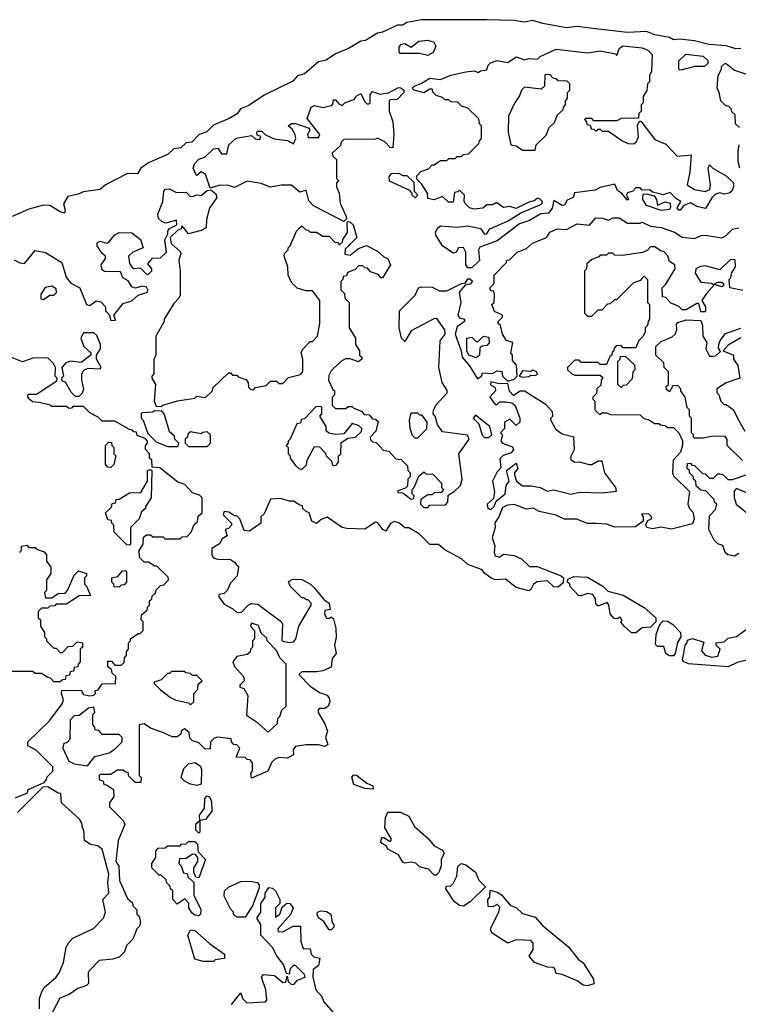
# Model space of a CAD drawing. Extents: x 2472589 to 2662339, y 701009 to 849030.
# Tile 190 of 256: x 2585932 to 2589353, y 770026 to 774711. Entities that reach past the tile are written whole.
import ezdxf

# ---------------------------------------------------------------- set-up
doc = ezdxf.new("R2010")
doc.units = 0

msp = doc.modelspace()

# ---------------------------------------------------------------- linework, layer by layer
at = {"layer": '0CON05XD'}
for points in [[(2589365, 774573.2), (2589341.7, 774571.7), (2589295, 774586.1), (2589212.7, 774592.7), (2589145, 774609.3), (2589075, 774617.9), (2589045, 774615.5), (2589025, 774626), (2588955, 774638), (2588915, 774654.1), (2588825, 774650.4), (2588659.5, 774669.5), (2588585, 774678.2), (2588535, 774672.5), (2588422.1, 774692.1), (2588375, 774707.3), (2588335, 774699.6), (2588285, 774706.6), (2588155, 774710), (2587845, 774710.7), (2587775, 774696.8), (2587755, 774685.4), (2587730, 774685), (2587658.5, 774651.5), (2587635, 774646.7), (2587578.2, 774611.8), (2587555, 774609.2), (2587497.1, 774572.9), (2587435, 774547.7), (2587391.3, 774518.7), (2587355, 774509.6), (2587287.6, 774452.4), (2587255, 774444), (2587232, 774418), (2587095, 774351.8), (2587022.3, 774302.3), (2586983.3, 774286.7), (2586966.8, 774263.2), (2586928.7, 774241.3), (2586855, 774208.9), (2586823.1, 774176.9), (2586785.8, 774165), (2586752, 774128), (2586724, 774125), (2586699.5, 774100.5), (2586665, 774096.2), (2586639.2, 774070.8), (2586545, 774029.2), (2586508.9, 774005), (2586492.1, 773977.9), (2586445, 773978.8), (2586340, 773925), (2586315, 773903.1), (2586235, 773891.5), (2586210.2, 773879.8), (2586160.5, 773869.5), (2586140, 773835), (2586148, 773805), (2586145, 773790), (2586125, 773796), (2586075, 773827.3), (2586045, 773828.8), (2585975, 773808.4), (2585895.3, 773774.7)], [(2587875, 774540), (2587835, 774550), (2587745, 774550), (2587738.3, 774558.3), (2587738.3, 774581.7), (2587750, 774595), (2587765, 774597.5), (2587795, 774580), (2587832.3, 774607.7), (2587875, 774613.3), (2587903, 774603), (2587912.5, 774585), (2587900, 774555), (2587875, 774540)], [(2588085, 773530), (2588065, 773530), (2588056.2, 773545), (2588056.2, 773605), (2588045, 773627.5), (2588020, 773625), (2588010, 773605), (2587995, 773600), (2587944, 773635), (2587913.3, 773685), (2587911.7, 773698.3), (2587920.7, 773719.3), (2587935, 773730), (2588015, 773723.3), (2588065, 773730), (2588125, 773717.5), (2588145, 773690), (2588155, 773692.5), (2588170, 773715), (2588257, 773753), (2588318.3, 773791.7), (2588405, 773827.5), (2588417.5, 773835), (2588420, 773845), (2588405, 773860), (2588395, 773860), (2588381.7, 773848.3), (2588355, 773842.5), (2588295, 773812.5), (2588265, 773822.5), (2588235, 773817.5), (2588207, 773837), (2588195, 773837.5), (2588185, 773830), (2588155, 773830), (2588136, 773814), (2588095, 773808.8), (2588072.5, 773815), (2588053.9, 773833.9), (2588047.5, 773845), (2588050, 773875), (2588025, 773900), (2588018.3, 773891.7), (2588001.7, 773888.3), (2587995, 773842.5), (2587973, 773843), (2587945, 773870), (2587905, 773853.3), (2587875, 773860), (2587872.5, 773885), (2587845, 773930), (2587821.7, 773951.7), (2587821.7, 773968.3), (2587841.7, 773988.3), (2587878.3, 774001.7), (2587895, 774020), (2587905, 774020), (2587935, 774040), (2587965, 774040), (2587975, 774050), (2588005, 774050), (2588015, 774060), (2588035, 774060), (2588045, 774070), (2588068.3, 774071.7), (2588118.3, 774121.7), (2588120, 774135), (2588130, 774145), (2588130, 774205), (2588120, 774215), (2588118.3, 774238.3), (2588065, 774290), (2588035, 774300), (2588018.3, 774318.3), (2587985, 774320), (2587975, 774330), (2587955, 774330), (2587945, 774340), (2587915, 774350), (2587900, 774365), (2587895, 774380), (2587885, 774380), (2587855, 774362.5), (2587810, 774375), (2587800, 774385), (2587810, 774395), (2587843, 774407), (2587885, 774432.5), (2587935, 774426.7), (2587983.6, 774446.4), (2588055, 774463.3), (2588095, 774467.5), (2588115, 774460), (2588125, 774467.5), (2588155, 774472.5), (2588162.5, 774495), (2588172.5, 774505), (2588205, 774516.7), (2588255, 774507.5), (2588295, 774533.3), (2588335, 774520), (2588355, 774526.7), (2588397, 774523), (2588410, 774535), (2588485, 774570), (2588635, 774553.3), (2588695, 774562), (2588767.5, 774547.5), (2588775, 774540), (2588787.5, 774575), (2588805, 774586.7), (2588895, 774576), (2588922.5, 774565), (2588942.5, 774545), (2588940, 774465), (2588930, 774445), (2588930, 774415), (2588920, 774405), (2588917, 774373), (2588900, 774345), (2588900, 774315), (2588890, 774305), (2588890, 774275), (2588880, 774265), (2588878.3, 774241.7), (2588795, 774240), (2588775, 774230), (2588665, 774230), (2588655, 774240), (2588625, 774240), (2588620, 774235), (2588630, 774225), (2588631.7, 774211.7), (2588648.3, 774208.3), (2588651.7, 774191.7), (2588665, 774190), (2588675, 774180), (2588685, 774190), (2588695, 774190), (2588705, 774180), (2588735, 774180), (2588803, 774133), (2588828.3, 774121.7), (2588855, 774120), (2588868.3, 774131.7), (2588877, 774153), (2588872.5, 774207.5), (2588881.7, 774228.3), (2588888.3, 774228.3), (2588955, 774140), (2589008.3, 774118.3), (2589061.7, 774061.7), (2589128.3, 774068.3), (2589122.5, 773985), (2589110, 773925), (2589145, 773902.5), (2589195, 773892.5), (2589217, 773903), (2589220, 773925), (2589210, 774005), (2589215, 774020), (2589233, 774003), (2589295, 773967.5), (2589330, 773935), (2589330, 773915), (2589322.5, 773895), (2589310, 773885), (2589285, 773880), (2589265, 773887.5), (2589245, 773880), (2589227, 773863), (2589197, 773813), (2589155, 773822.5), (2589125, 773840), (2589093.3, 773826.7), (2589076.7, 773805), (2589070, 773805), (2589061.2, 773815), (2589080, 773845), (2589055, 773860), (2589028.3, 773888.3), (2588995, 773876.7), (2588945, 773890), (2588931.7, 773901.7), (2588895, 773900), (2588885, 773910), (2588865, 773910), (2588850, 773895), (2588825, 773887.5), (2588820, 773875), (2588830, 773855), (2588825, 773852.5), (2588797.5, 773885), (2588778, 773898), (2588765, 773927.5), (2588695, 773912.5), (2588671.2, 773898.8), (2588573, 773887), (2588566, 773864), (2588537.5, 773852.5), (2588525, 773827.5), (2588515, 773826.2), (2588475, 773850), (2588466.8, 773813.2), (2588449.2, 773790.8), (2588412.7, 773787.3), (2588355, 773753.8), (2588310.9, 773739.1), (2588205, 773658.8), (2588121.7, 773628.3), (2588116.7, 773615), (2588120, 773565), (2588085, 773530)], [(2589075, 774470), (2589070, 774475), (2589070, 774515), (2589103, 774547), (2589185, 774537.5), (2589207, 774517), (2589207, 774503), (2589191.7, 774488.3), (2589145, 774487.5), (2589085, 774472.5), (2589075, 774470)], [(2589358.3, 774198.3), (2589340, 774215), (2589338.3, 774258.3), (2589321.7, 774271.7), (2589320, 774285), (2589308.3, 774298.3), (2589291.7, 774301.7), (2589270, 774325), (2589262.5, 774365), (2589252.5, 774385), (2589256.7, 774445), (2589272.5, 774475), (2589272.5, 774487.5), (2589288.3, 774501.7), (2589295, 774502.5), (2589335, 774470), (2589440, 774435)], [(2588385, 774090), (2588390, 774115), (2588438.3, 774161.7), (2588451.7, 774198.3), (2588478.3, 774221.7), (2588491.7, 774258.3), (2588518.3, 774281.7), (2588520, 774295), (2588530, 774305), (2588530, 774325), (2588540, 774335), (2588540, 774365), (2588550, 774375), (2588550, 774405), (2588538.3, 774418.3), (2588495, 774420), (2588488.3, 774428.3), (2588471.7, 774431.7), (2588455, 774450), (2588431.7, 774448.3), (2588430, 774395), (2588415, 774380), (2588335, 774390), (2588320, 774375), (2588311.7, 774348.3), (2588285, 774310), (2588258.3, 774251.7), (2588257.5, 774175), (2588270, 774115), (2588295, 774110), (2588325, 774090), (2588385, 774090)], [(2587475, 773750), (2587330, 773825), (2587308.3, 773848.3), (2587295, 773900), (2587265, 773890), (2587225, 773923.3), (2587177, 773923), (2587126.4, 773913.6), (2587081.7, 773931.7), (2587015, 773942.5), (2586955, 773912.5), (2586925, 773922.5), (2586885, 773923.3), (2586838.3, 773908.3), (2586816.4, 773976.4), (2586795, 773987.5), (2586775, 773970), (2586770, 773975), (2586757.5, 774005), (2586763.3, 774025), (2586785, 774046.7), (2586813, 774057), (2586855, 774096.7), (2586875, 774100), (2586891.7, 774071.7), (2586918.3, 774071.7), (2586927.5, 774115), (2586962.7, 774147.3), (2587035, 774160), (2587053, 774143), (2587075, 774140), (2587080, 774155), (2587061.7, 774161.7), (2587060, 774175), (2587065, 774180), (2587085, 774180), (2587102.5, 774162.5), (2587143, 774143), (2587206.4, 774136.4), (2587235, 774120), (2587246.7, 774145), (2587242.5, 774165), (2587229.3, 774189.3), (2587210, 774205), (2587225, 774217.5), (2587245, 774217.5), (2587310, 774195), (2587312.5, 774185), (2587302.5, 774165), (2587305, 774150), (2587355, 774150), (2587360, 774165), (2587300.7, 774240.7), (2587320, 774295), (2587335, 774302.5), (2587375, 774292.5), (2587415, 774302.5), (2587421.7, 774308.3), (2587425, 774330), (2587435, 774330), (2587450.7, 774310.7), (2587467, 774303), (2587480, 774315), (2587525, 774332.5), (2587533.6, 774346.4), (2587555, 774360), (2587575, 774320), (2587585, 774310), (2587595, 774310), (2587600, 774315), (2587600, 774355), (2587611.7, 774368.3), (2587647, 774357), (2587687, 774363), (2587735, 774387.5), (2587747, 774387), (2587760, 774375), (2587760, 774365), (2587728.3, 774331.7), (2587695, 774330), (2587690, 774325), (2587690, 774275), (2587707.5, 774225), (2587712.5, 774165), (2587708.3, 774101.7), (2587695, 774102.5), (2587669.3, 774129.3), (2587635, 774147.5), (2587625, 774142.5), (2587475, 774140), (2587461.7, 774128.3), (2587458.3, 774111.7), (2587420, 774075), (2587421.7, 774061.7), (2587440, 774045), (2587440, 773955), (2587450, 773945), (2587440, 773935), (2587440, 773915), (2587453.3, 773885), (2587457.7, 773837.7), (2587486.7, 773775), (2587487.5, 773762.5), (2587475, 773750)], [(2589360, 774005), (2589352.5, 774035), (2589352.5, 774085), (2589357.5, 774115)], [(2587815, 773863.3), (2587800, 773875), (2587800, 773885), (2587788.3, 773898.3), (2587691.7, 773941.7), (2587690, 773965), (2587701.7, 773978.3), (2587735, 773980), (2587755, 773970), (2587775, 773970), (2587808.3, 773938.3), (2587810, 773895), (2587827.5, 773875), (2587815, 773863.3)], [(2585905, 773567.5), (2585933, 773553), (2585955, 773550), (2586005, 773612.5), (2586055, 773603.3), (2586132.5, 773555), (2586152.5, 773485), (2586175, 773457.5), (2586217.5, 773435), (2586250, 773355), (2586265, 773350), (2586295, 773372.5), (2586318.3, 773368.3), (2586340, 773345), (2586340, 773325), (2586358.3, 773308.3), (2586365, 773280), (2586388.3, 773281.7), (2586380, 773305), (2586425, 773360), (2586465, 773372.5), (2586495, 773400), (2586540, 773415), (2586542.5, 773425), (2586535, 773437.5), (2586515, 773442.5), (2586483.6, 773433.6), (2586465, 773440), (2586455.9, 773455.9), (2586448, 773468), (2586422.5, 773482.5), (2586411.7, 773511.7), (2586335, 773512.5), (2586325, 773520), (2586320, 773545), (2586340, 773575), (2586340, 773585), (2586325, 773597.5), (2586301.2, 773635), (2586300.7, 773649.3), (2586315, 773656.7), (2586345, 773646.7), (2586355, 773650), (2586385, 773686.7), (2586405, 773698.8), (2586466.1, 773696.1), (2586507.5, 773665), (2586520, 773625), (2586470, 773605), (2586450, 773585), (2586455, 773550), (2586465, 773532.5), (2586475, 773527.5), (2586505, 773530), (2586535, 773500), (2586545, 773500), (2586560, 773515), (2586560, 773525), (2586541.7, 773548.3), (2586563.9, 773576.1), (2586601.7, 773578.3), (2586630, 773605), (2586623, 773663), (2586637.5, 773692.5), (2586637.5, 773705), (2586645, 773717.5), (2586680, 773735), (2586677.5, 773757.5), (2586627, 773743), (2586609.3, 773749.3), (2586593.3, 773765), (2586590, 773785), (2586612.5, 773845), (2586617.5, 773895), (2586626.4, 773903.6), (2586643.8, 773906.2), (2586678.3, 773888.3), (2586725, 773890), (2586741.7, 773871.7), (2586755, 773870), (2586775, 773876.7), (2586796.4, 773873.6), (2586825, 773897.5), (2586841.7, 773901.7), (2586865, 773882.5), (2586870, 773865), (2586836.1, 773813.9), (2586820.7, 773759.3), (2586820, 773720), (2586795, 773707.5), (2586735, 773692.5), (2586705, 773730), (2586700, 773715), (2586685, 773710), (2586647.5, 773675), (2586652.5, 773645), (2586695, 773607.5), (2586698.3, 773598.3), (2586690, 773565), (2586696.1, 773513.9), (2586695, 773400), (2586690, 773385), (2586665, 773360), (2586620, 773285), (2586620, 773275), (2586580, 773205), (2586580, 773115), (2586570, 773095), (2586570, 773025), (2586560, 773015), (2586560, 773005), (2586577.5, 772975), (2586572.5, 772895), (2586581.7, 772871.7), (2586605, 772870), (2586613, 772877), (2586683, 772897), (2586765, 772910), (2586775, 772920), (2586817, 772913), (2586850, 772945), (2586851.7, 772958.3), (2586925, 773030), (2586935, 773030), (2586945, 773020), (2586965, 773020), (2586971.7, 773011.7), (2587008.3, 772998.3), (2587020, 772985), (2587021.7, 772961.7), (2587031.7, 772951.7), (2587045, 772950), (2587055, 772960), (2587105, 772970), (2587125, 772990), (2587155, 772990), (2587165, 772980), (2587185, 772980), (2587211.7, 773008.3), (2587268.3, 773021.7), (2587280, 773035), (2587280, 773095), (2587272.5, 773125), (2587278.3, 773141.7), (2587315, 773180), (2587325, 773180), (2587350, 773205), (2587360, 773265), (2587360, 773375), (2587325, 773420), (2587295, 773420), (2587253, 773433), (2587225, 773460), (2587210, 773495), (2587207.5, 773535), (2587190, 773585), (2587191.7, 773598.3), (2587210, 773615), (2587210, 773625), (2587220, 773635), (2587250, 773705), (2587261.7, 773718.3), (2587275, 773730), (2587291.7, 773711.7), (2587305, 773710), (2587315, 773700), (2587345, 773700), (2587375, 773680), (2587405, 773680), (2587431.7, 773651.7), (2587445, 773650), (2587455, 773640), (2587468.3, 773651.7), (2587470, 773665), (2587491.7, 773698.3), (2587490, 773745), (2587495, 773750), (2587505, 773747.5), (2587518.8, 773735), (2587536.7, 773675), (2587481.7, 773618.3), (2587480, 773595), (2587505, 773590), (2587545, 773622.5), (2587583, 773637), (2587635, 773610), (2587665, 773582.5), (2587685, 773572.5), (2587697.5, 773545), (2587658.3, 773481.7), (2587651.7, 773481.7), (2587638.3, 773498.3), (2587601.7, 773511.7), (2587588.3, 773528.3), (2587575, 773530), (2587565, 773540), (2587545, 773540), (2587528.3, 773521.7), (2587491.7, 773508.3), (2587488.3, 773491.7), (2587471.7, 773488.3), (2587470, 773475), (2587460, 773465), (2587460, 773425), (2587478.3, 773408.3), (2587480, 773385), (2587500, 773365), (2587500, 773245), (2587530, 773195), (2587530, 773165), (2587550, 773135), (2587550, 773115), (2587560, 773105), (2587560, 773095), (2587545, 773082.5), (2587505, 773097.5), (2587483, 773097), (2587460, 773085), (2587415, 773040), (2587403, 773017), (2587402.5, 772995), (2587421.7, 772951.7), (2587430, 772945), (2587430, 772925), (2587420, 772915), (2587420, 772875), (2587435, 772860), (2587485, 772860), (2587495, 772870), (2587515, 772870), (2587521.7, 772861.7), (2587558.3, 772848.3), (2587571.7, 772831.7), (2587595, 772830), (2587611.7, 772811.7), (2587625, 772810), (2587638.3, 772798.3), (2587627, 772753), (2587600, 772725), (2587601.7, 772711.7), (2587611.7, 772701.7), (2587628.3, 772698.3), (2587661.7, 772661.7), (2587688.3, 772658.3), (2587721.7, 772621.7), (2587748.3, 772618.3), (2587778.3, 772588.3), (2587780, 772565), (2587790, 772555), (2587790, 772535), (2587780, 772525), (2587778.3, 772491.7), (2587768.3, 772481.7), (2587731.7, 772468.3), (2587731.7, 772461.7), (2587755, 772460), (2587795, 772430), (2587808.3, 772431.7), (2587810, 772445), (2587800, 772455), (2587800, 772475), (2587810, 772485), (2587831.7, 772538.3), (2587855, 772560), (2587865, 772550), (2587898.3, 772548.3), (2587940, 772505), (2587940, 772485), (2587950, 772475), (2587938.3, 772461.7), (2587905, 772460), (2587895, 772450), (2587875, 772450), (2587841.7, 772428.3), (2587840, 772405), (2587855, 772390), (2587875, 772390), (2587885, 772400), (2587958.3, 772401.7), (2587970, 772415), (2587971.7, 772448.3), (2588000, 772465), (2588030, 772495), (2588037.5, 772525), (2588022.5, 772645), (2588072, 772715), (2588064.1, 772734.1), (2587945, 772750), (2587920, 772785), (2587910, 772825), (2587900, 772835), (2587901.7, 772851.7), (2587913.6, 772876.4), (2587967.5, 772935), (2587967, 772947), (2587942.5, 772985), (2587927.5, 773055), (2587933, 773183), (2587956.7, 773215), (2587956.2, 773235), (2587918.3, 773288.3), (2587903, 773287), (2587795, 773230), (2587765, 773180), (2587750, 773195), (2587737.5, 773245), (2587740, 773325), (2587815, 773400), (2587830, 773435), (2587845, 773440), (2587895, 773438.8), (2587930.7, 773420.7), (2587965, 773420), (2588035, 773456), (2588052.5, 773457.5), (2588065, 773477.5), (2588075, 773477.5), (2588087, 773467), (2588077, 773453), (2588051.7, 773448.3), (2588023.8, 773415), (2588032.5, 773365), (2588017.5, 773305), (2588025, 773292.5), (2588050, 773285), (2588050, 773275), (2588015, 773248.8), (2588004.3, 773215), (2588033.3, 773135), (2588037.5, 773105), (2588073.6, 773063.6), (2588111.7, 773001.7), (2588130, 773015), (2588135, 773030), (2588183, 773027), (2588205, 773040), (2588226.7, 773036.7), (2588230, 773015), (2588255, 772990), (2588285, 773000), (2588300, 773015), (2588297, 773067), (2588278.3, 773088.3), (2588277.5, 773115), (2588270, 773125), (2588280, 773175), (2588250, 773185), (2588230, 773215), (2588220, 773255), (2588210, 773265), (2588210, 773275), (2588230, 773295), (2588230, 773305), (2588191.7, 773321.7), (2588180, 773355), (2588190, 773365), (2588191.7, 773401.7), (2588188.3, 773418.3), (2588175, 773420), (2588170, 773435), (2588190, 773455), (2588190, 773495), (2588250, 773555), (2588250, 773565), (2588265, 773570), (2588300, 773605), (2588345, 773622.5), (2588373, 773647), (2588440, 773675), (2588455, 773700), (2588490, 773715), (2588535, 773712.5), (2588585, 773740), (2588645, 773732.5), (2588675, 773767.5), (2588706.4, 773766.4), (2588735, 773757.5), (2588755, 773767.5), (2588785, 773767.5), (2588825, 773742.5), (2588885, 773742.5), (2588895, 773747.5), (2588935, 773727.5), (2588985, 773721.2), (2589049.5, 773699.5), (2589085, 773676.7), (2589145, 773670), (2589175.9, 773684.1), (2589195, 773685.8), (2589275, 773673.3), (2589295, 773683.3), (2589325, 773713.3), (2589355, 773720)], [(2588985, 773802.5), (2588915, 773826.7), (2588898.8, 773855), (2588900, 773880), (2588915, 773882.5), (2588952.5, 773872.5), (2588963.3, 773855), (2588968.3, 773828.3), (2589005, 773844), (2589028, 773838), (2589030.7, 773819.3), (2589025, 773807.5), (2588985, 773802.5)], [(2589375, 773422.5), (2589312.5, 773435), (2589310, 773475), (2589317, 773483), (2589320, 773505), (2589340, 773535), (2589338.3, 773568.3), (2589315, 773570), (2589265, 773520), (2589195, 773540), (2589173, 773537), (2589150, 773525), (2589147.5, 773505), (2589175, 773462.5), (2589225, 773457.5), (2589235, 773450), (2589255, 773462.5), (2589275, 773462.5), (2589282.5, 773455), (2589282.5, 773445), (2589275, 773440), (2589240, 773450), (2589202, 773408), (2589180, 773375), (2589196.7, 773345), (2589196.7, 773325), (2589195, 773320), (2589175, 773320), (2589165, 773360), (2589155, 773360), (2589105, 773330), (2589085, 773330), (2589068.3, 773348.3), (2589031.7, 773361.7), (2589008.3, 773388.3), (2588991.7, 773391.7), (2588990, 773435), (2589008.3, 773451.7), (2589052.5, 773525), (2589050, 773545), (2589025, 773560), (2589017, 773587), (2588998.3, 773608.3), (2588985, 773610), (2588955, 773630), (2588935, 773630), (2588918.3, 773611.7), (2588897, 773603), (2588801.7, 773588.3)], [(2588801.7, 773588.3), (2588765, 773590), (2588755, 773600), (2588735, 773600), (2588725, 773590), (2588695, 773590), (2588688.3, 773581.7), (2588655, 773570), (2588631.7, 773548.3), (2588630, 773525), (2588620, 773515), (2588620, 773315), (2588635, 773300), (2588655, 773300), (2588685, 773330), (2588705, 773330), (2588731.7, 773358.3), (2588745, 773360), (2588765, 773380), (2588775, 773380), (2588855, 773460), (2588888.3, 773471.7), (2588905, 773490), (2588920, 773475), (2588920, 773365), (2588930, 773355), (2588930, 773285), (2588923, 773277), (2588920, 773255), (2588910, 773245), (2588910, 773225), (2588900, 773205), (2588880, 773185), (2588865, 773150), (2588805, 773150), (2588795, 773160), (2588771.7, 773158.3), (2588761.7, 773148.3), (2588760, 773135), (2588751.7, 773128.3), (2588750, 773115), (2588741.7, 773108.3), (2588725, 773070), (2588695, 773070), (2588685, 773080), (2588605, 773080), (2588595, 773090), (2588575, 773090), (2588540, 773055), (2588540, 773045), (2588560, 773025), (2588575, 773020), (2588695, 773020), (2588708.3, 773008.3), (2588700, 772995), (2588698.3, 772971.7), (2588680, 772955), (2588678.3, 772931.7), (2588660, 772915), (2588660, 772905), (2588670, 772895), (2588670, 772855), (2588691.7, 772831.7), (2588705, 772840), (2588725, 772840), (2588745, 772832.5), (2588885, 772830), (2588903, 772813), (2588927, 772807), (2588955, 772790), (2588975, 772790), (2588983, 772783), (2589005, 772780), (2589015, 772770), (2589045, 772770), (2589070, 772745), (2589087, 772707), (2589087, 772687), (2589077, 772653), (2589042.5, 772615), (2589040, 772555), (2589045, 772540), (2589120, 772465), (2589112.5, 772405), (2589120, 772385), (2589137, 772367), (2589142.5, 772335), (2589135, 772312.5), (2589035, 772286.2), (2588985, 772296.7), (2588945, 772288.8), (2588917.5, 772295), (2588912.5, 772307.5), (2588921.7, 772328.3), (2588940, 772335), (2588940, 772345), (2588925, 772360), (2588891.7, 772358.3), (2588900, 772345), (2588900, 772325), (2588863, 772297), (2588765, 772295.8), (2588725, 772310), (2588673.9, 772313.9), (2588635, 772314), (2588583.6, 772333.6), (2588525, 772334), (2588485, 772353.3), (2588405, 772370), (2588377, 772387), (2588345, 772382), (2588285, 772403.8), (2588255, 772400), (2588230.7, 772389.3), (2588212.5, 772345), (2588193, 772317), (2588196, 772295), (2588180.8, 772245), (2588193, 772207), (2588190, 772175), (2588195, 772160), (2588216.4, 772153.6), (2588235, 772167.5), (2588285, 772160.8), (2588321.2, 772145), (2588358.3, 772108.3), (2588395, 772109.2), (2588510, 772065), (2588520, 772055), (2588518.3, 772031.7), (2588495, 772010), (2588475, 772012.5), (2588445, 772040), (2588395, 772036.7), (2588377.5, 772025), (2588365, 772000), (2588355, 771993.8), (2588295, 772008.8), (2588245, 772048.8), (2588195, 772046.2), (2588175, 772054.3), (2588146.7, 772075), (2588133.3, 772093.3), (2588065, 772118.8), (2588035.8, 772145.8), (2587955, 772188.8), (2587925, 772214), (2587885, 772214), (2587834.1, 772264.1), (2587785, 772293.3), (2587765, 772292.5), (2587740, 772315), (2587715, 772322.5), (2587697, 772313), (2587675, 772277.5), (2587660, 772285), (2587636.4, 772316.4), (2587625, 772320), (2587575, 772286), (2587489.3, 772289.3), (2587467.5, 772295), (2587395, 772343.3), (2587366.7, 772333.3), (2587345, 772313.3), (2587322.5, 772325), (2587310, 772365), (2587295, 772370), (2587280, 772385), (2587278.3, 772398.3), (2587265, 772400), (2587235, 772420), (2587215, 772420), (2587175, 772432.5), (2587125, 772430), (2587095, 772360), (2587080, 772345), (2587080, 772315), (2587025, 772276.7), (2587000.7, 772280.7), (2586980, 772335), (2586965, 772350), (2586955, 772350), (2586927, 772367), (2586905, 772370), (2586900, 772355), (2586940, 772315), (2586940, 772305), (2586925, 772290), (2586910, 772285), (2586920, 772255), (2586895, 772240), (2586883, 772217), (2586846, 772194), (2586846, 772165), (2586855, 772150), (2586873.9, 772143.9), (2586935, 772142.5), (2586955, 772130), (2586973.3, 772105), (2586967.5, 772065), (2586935, 772030), (2586920, 771995), (2586905, 771980), (2586880, 771975), (2586880, 771965), (2586905, 771930), (2586947, 771907), (2586965, 771890), (2586988.3, 771891.7), (2587020, 771925), (2587035, 771932.5), (2587065, 771930), (2587177.5, 771845), (2587182.5, 771835), (2587180, 771755), (2587215, 771747.5), (2587235, 771750), (2587247, 771763), (2587260, 771825), (2587320, 771925), (2587320, 771935), (2587305, 771950), (2587295, 771950), (2587285, 771960), (2587275, 771960), (2587220, 772015), (2587211.7, 772038.3), (2587231.7, 772048.3), (2587275, 772047.1), (2587316.2, 772025), (2587337.5, 772005), (2587380.7, 771950.7), (2587405.7, 771935), (2587410, 771905), (2587385, 771900), (2587383, 771883), (2587393, 771863), (2587407, 771863), (2587415, 771870), (2587425, 771860), (2587437.5, 771815), (2587437.9, 771772.1), (2587430, 771735), (2587438.8, 771695), (2587419.5, 771670.5), (2587415, 771630), (2587375, 771612.5), (2587345, 771607.5), (2587275, 771607.5), (2587260, 771595), (2587315, 771540), (2587359.3, 771509.3), (2587395, 771496.2), (2587405, 771482.5), (2587407.8, 771465), (2587400, 771445), (2587385, 771433.8), (2587357.5, 771432.5), (2587353.3, 771425), (2587353.3, 771415), (2587385, 771360), (2587397.5, 771325), (2587387.5, 771295), (2587398.3, 771261.7), (2587385, 771252.5), (2587355, 771260), (2587295, 771260), (2587245, 771252.5), (2587233, 771237), (2587235, 771213.3), (2587205, 771197.5), (2587165, 771200), (2587147.3, 771192.7), (2587131.9, 771178.1), (2587112.5, 771135), (2587035, 771102.5), (2587032.5, 771125), (2587040, 771135), (2587040, 771175), (2587028.3, 771188.3), (2587015, 771190), (2587005, 771200), (2586961.7, 771201.7), (2586980, 771245), (2586965, 771260), (2586951.7, 771261.7), (2586940, 771275), (2586938.3, 771288.3), (2586875, 771297.5), (2586858.3, 771291.7), (2586840, 771275), (2586838.3, 771241.7), (2586815, 771240), (2586785, 771270), (2586755, 771280), (2586741.7, 771291.7), (2586738.3, 771318.3), (2586717, 771337), (2586700, 771325), (2586698.3, 771311.7), (2586681.7, 771298.3), (2586658.3, 771298.3), (2586617, 771317), (2586555, 771340), (2586525, 771360), (2586500, 771355), (2586500, 771115), (2586510, 771105), (2586508.3, 771081.7), (2586481.7, 771081.7), (2586451.7, 771111.7), (2586448.3, 771128.3), (2586435, 771130), (2586425, 771140), (2586395, 771140), (2586365, 771120), (2586315, 771120), (2586310, 771115), (2586310, 771095), (2586328.3, 771088.3), (2586331.7, 771071.7), (2586345, 771070), (2586378.3, 771048.3), (2586380, 771015), (2586360, 770985), (2586360, 770965), (2586425, 770900), (2586431.7, 770881.7), (2586400, 770805), (2586388.8, 770705), (2586403, 770683), (2586406.2, 770615), (2586445, 770530), (2586468.3, 770508.3), (2586470, 770495), (2586490, 770475), (2586490, 770455), (2586500, 770445), (2586507.5, 770415), (2586501.7, 770398.3), (2586490, 770385), (2586470, 770335), (2586440, 770305), (2586430, 770275), (2586405, 770250), (2586375, 770240), (2586310, 770235), (2586263.3, 770186.7), (2586257.5, 770175), (2586260, 770125), (2586250, 770115), (2586208.3, 770101.7), (2586167, 770073), (2586122.5, 770055), (2586086.2, 769985)], [(2586045, 773380), (2586075, 773400), (2586095, 773400), (2586107, 773413), (2586105, 773430), (2586085, 773442.5), (2586053.6, 773436.4), (2586032.5, 773405), (2586033, 773383), (2586045, 773380)], [(2589373, 772613), (2589300, 772685), (2589300, 772715), (2589288.3, 772728.3), (2589225, 772727.5), (2589185, 772720), (2589145, 772720), (2589140, 772725), (2589140, 772735), (2589130, 772745), (2589130, 772815), (2589120, 772825), (2589120, 772855), (2589110, 772865), (2589100, 772915), (2589080, 772945), (2589080, 772955), (2589065, 772970), (2589041.7, 772968.3), (2589025, 772940), (2589011.7, 772951.7), (2589010, 772965), (2589020, 772975), (2589020, 773035), (2589000, 773055), (2588998.3, 773078.3), (2588960, 773115), (2588960, 773155), (2588985, 773180), (2589038.3, 773201.7), (2589052.5, 773215), (2589060, 773235), (2589058.3, 773261.7), (2589065, 773270), (2589105, 773282.5), (2589175, 773280), (2589182.5, 773255), (2589183.3, 773205), (2589202.5, 773175), (2589197.5, 773145), (2589215, 773110), (2589235, 773110), (2589247, 773113), (2589268.3, 773131.7), (2589258.3, 773148.3), (2589260, 773165), (2589266.7, 773185), (2589291.7, 773218.3), (2589365, 773242.5)], [(2586215, 772920), (2586230, 772935), (2586237.5, 772955), (2586227.5, 772995), (2586227.5, 773025), (2586237, 773043), (2586257, 773053), (2586315, 773050), (2586320, 773055), (2586297.5, 773095), (2586297.5, 773115), (2586316.7, 773145), (2586316.7, 773165), (2586298.3, 773208.3), (2586285, 773220), (2586235, 773220), (2586222.5, 773195), (2586236.4, 773156.4), (2586270, 773125), (2586270, 773115), (2586225, 773080), (2586173.6, 773086.4), (2586151.7, 773078.3), (2586132.5, 773055), (2586140, 773015), (2586130, 773005), (2586131.7, 772991.7), (2586148.3, 772988.3), (2586175, 772940), (2586195, 772920), (2586215, 772920)], [(2588105, 773102.5), (2588070, 773115), (2588060, 773135), (2588060, 773195), (2588085, 773200), (2588105, 773180), (2588115, 773180), (2588140, 773205), (2588165, 773200), (2588167, 773173), (2588155, 773160), (2588133, 773157), (2588121.7, 773148.3), (2588120, 773115), (2588105, 773102.5)], [(2589365, 773197.5), (2589305, 773162.5), (2589280, 773135), (2589330, 773115), (2589330, 773095), (2589350, 773065), (2589360, 773005), (2589295, 772982.5), (2589250, 772955), (2589250, 772935), (2589260, 772925), (2589270, 772895), (2589285, 772880), (2589295, 772880), (2589330, 772855), (2589351.7, 772808.3), (2589383.6, 772753.6)], [(2585911.7, 771008.3), (2585968.3, 771031.7), (2585971.7, 771048.3), (2586048.3, 771081.7), (2586060, 771095), (2586061.7, 771108.3), (2586090, 771135), (2586090, 771155), (2586010, 771235), (2585970, 771255), (2585970, 771275), (2586073.3, 771375), (2586133.3, 771455), (2586140, 771475), (2586130, 771505), (2586131.7, 771518.3), (2586225, 771520), (2586235, 771500), (2586265, 771493.3), (2586285, 771497.5), (2586292.5, 771505), (2586291.7, 771518.3), (2586305, 771522.5), (2586325, 771550), (2586388.3, 771551.7), (2586390, 771585), (2586371.7, 771601.7), (2586368.3, 771618.3), (2586351.7, 771631.7), (2586351.7, 771658.3), (2586368.3, 771658.3), (2586385, 771640), (2586415, 771640), (2586428.3, 771651.7), (2586430, 771675), (2586440, 771685), (2586440, 771705), (2586450, 771715), (2586450, 771745), (2586460, 771755), (2586460, 771765), (2586495, 771790), (2586505, 771790), (2586520, 771805), (2586520, 771845), (2586510, 771855), (2586511.7, 771878.3), (2586538.3, 771901.7), (2586540, 771915), (2586550, 771925), (2586550, 771945), (2586560, 771955), (2586561.7, 771968.3), (2586578.3, 771981.7), (2586581.7, 771998.3), (2586601.7, 772018.3), (2586618.3, 772021.7), (2586640, 772045), (2586638.3, 772058.3), (2586585, 772110), (2586575, 772110), (2586545, 772130), (2586525, 772130), (2586501.7, 772151.7), (2586500, 772185), (2586520, 772215), (2586521.7, 772248.3), (2586535, 772260), (2586555, 772260), (2586565, 772250), (2586615, 772250), (2586625, 772240), (2586695, 772240), (2586705, 772250), (2586728.3, 772251.7), (2586748.3, 772271.7), (2586761.7, 772308.3), (2586778.3, 772321.7), (2586781.7, 772348.3), (2586800, 772365), (2586800, 772435), (2586788.3, 772448.3), (2586755, 772460), (2586718.3, 772498.3), (2586685, 772510), (2586598.3, 772578.3), (2586561.7, 772581.7), (2586560, 772615), (2586550, 772625), (2586550, 772645), (2586530, 772665), (2586530, 772685), (2586540, 772695), (2586540, 772705), (2586528.3, 772718.3), (2586491.7, 772731.7), (2586488.3, 772748.3), (2586475, 772750), (2586468.3, 772758.3), (2586455, 772760), (2586385, 772800), (2586325, 772800), (2586305, 772820), (2586265, 772840), (2586235, 772870), (2586185, 772870), (2586178.3, 772861.7), (2586165, 772860), (2586155, 772870), (2586085, 772870), (2586077, 772877), (2586025, 772890), (2585992.5, 772892.5), (2585981.7, 772901.7), (2585970, 772915), (2585971.7, 772928.3), (2586011.7, 772928.3), (2586108.3, 772991.7), (2586110, 773005), (2586100, 773015), (2586102.5, 773055), (2586092.5, 773075), (2586065, 773102.5), (2585995, 773100), (2585945, 773082.5), (2585890, 773105)], [(2588795, 772960), (2588780, 772975), (2588780, 773085), (2588790, 773095), (2588791.7, 773108.3), (2588815, 773110), (2588858.3, 773068.3), (2588860, 773045), (2588850, 773035), (2588848.3, 773001.7), (2588818.3, 772971.7), (2588805, 772970), (2588795, 772960)], [(2588325, 773010), (2588355, 773012.5), (2588365, 773020), (2588385, 773017.5), (2588396.1, 773023.9), (2588392.5, 773035), (2588375, 773042.5), (2588365, 773037.5), (2588325, 773040), (2588310, 773015), (2588325, 773010)], [(2588175, 772380), (2588190, 772395), (2588200, 772420), (2588242.5, 772455), (2588247.5, 772495), (2588262.5, 772515), (2588250, 772565), (2588295, 772600), (2588303.3, 772575), (2588287.5, 772555), (2588286.7, 772545), (2588297.5, 772515), (2588325, 772492.5), (2588367, 772493), (2588410, 772485), (2588445, 772467.5), (2588475, 772473.3), (2588555, 772453.3), (2588595, 772463.3), (2588705, 772460), (2588772.5, 772467.5), (2588770, 772485), (2588716.7, 772555), (2588705, 772610), (2588685, 772610), (2588655, 772592.5), (2588645, 772592.5), (2588596.1, 772606.1), (2588573.9, 772603.9), (2588556.7, 772615), (2588555, 772630), (2588572.5, 772665), (2588570, 772725), (2588515, 772739.2), (2588485, 772758.8), (2588460, 772805), (2588460, 772815), (2588470, 772825), (2588467.5, 772845), (2588438.3, 772878.3), (2588335, 772942.5), (2588315, 772943.3), (2588283, 772923), (2588263, 772943), (2588255, 772980), (2588215, 772977.5), (2588175, 772987.5), (2588173, 772973), (2588195, 772960), (2588197.5, 772945), (2588170, 772915), (2588195, 772880), (2588205, 772880), (2588218.3, 772891.7), (2588245, 772892.5), (2588275, 772887.5), (2588290, 772875), (2588312.5, 772815), (2588312.5, 772795), (2588295, 772780), (2588265, 772810), (2588240, 772795), (2588240, 772765), (2588220, 772745), (2588230, 772735), (2588222.5, 772705), (2588230, 772695), (2588278.3, 772678.3), (2588283.3, 772665), (2588270.7, 772649.3), (2588233, 772637), (2588218.3, 772621.7), (2588221.7, 772578.3), (2588205, 772560), (2588182.5, 772515), (2588192.5, 772465), (2588187.5, 772432.5), (2588157.5, 772405), (2588160, 772385), (2588175, 772380)], [(2587275, 772570), (2587297, 772593), (2587300, 772615), (2587335, 772680), (2587358.3, 772678.3), (2587388.3, 772648.3), (2587390, 772635), (2587418.3, 772608.3), (2587420, 772595), (2587425, 772590), (2587438.3, 772591.7), (2587450, 772605), (2587450, 772635), (2587460, 772645), (2587461.7, 772698.3), (2587495, 772720), (2587530, 772725), (2587558.3, 772751.7), (2587560, 772765), (2587545, 772780), (2587515, 772790), (2587475, 772740), (2587435, 772737.5), (2587403, 772743), (2587390, 772755), (2587390, 772775), (2587360, 772825), (2587370, 772835), (2587370, 772865), (2587365, 772870), (2587341.7, 772868.3), (2587288.3, 772811.7), (2587271.7, 772808.3), (2587268.3, 772791.7), (2587251.7, 772788.3), (2587220, 772715), (2587210, 772705), (2587210, 772695), (2587200, 772685), (2587210, 772675), (2587210, 772645), (2587220, 772635), (2587220, 772625), (2587245, 772590), (2587260, 772575), (2587275, 772570)], [(2586685, 772680), (2586690, 772695), (2586670, 772715), (2586668.3, 772728.3), (2586645, 772750), (2586621.7, 772831.7), (2586608.3, 772848.3), (2586575, 772850), (2586565, 772842.5), (2586515, 772840), (2586510, 772835), (2586510, 772815), (2586520, 772805), (2586541.7, 772741.7), (2586581.7, 772701.7), (2586635, 772680), (2586685, 772680)], [(2587825, 772720), (2587815, 772720), (2587801.7, 772731.7), (2587790, 772765), (2587787.5, 772805), (2587795, 772840), (2587825, 772840), (2587835, 772830), (2587845, 772830), (2587870, 772795), (2587868.3, 772761.7), (2587825, 772720)], [(2588165, 772722.5), (2588180, 772735), (2588170, 772775), (2588101.7, 772828.3), (2588090, 772815), (2588117, 772787), (2588133.9, 772733.9), (2588145, 772722.5), (2588165, 772722.5)], [(2586825, 772680), (2586840, 772695), (2586840, 772735), (2586825, 772750), (2586803, 772747), (2586795, 772740), (2586745, 772750), (2586731.7, 772738.3), (2586730, 772725), (2586720, 772715), (2586720, 772695), (2586735, 772680), (2586825, 772680)], [(2586365, 772580), (2586351.7, 772581.7), (2586340, 772595), (2586340, 772685), (2586355, 772700), (2586368.3, 772698.3), (2586370, 772685), (2586380, 772675), (2586380, 772645), (2586390, 772635), (2586380, 772595), (2586365, 772580)], [(2589355, 772170), (2589335, 772157.5), (2589302.5, 772165), (2589290, 772175), (2589279.3, 772209.3), (2589255, 772217.5), (2589237.5, 772235), (2589212.5, 772285), (2589215, 772350), (2589245, 772380), (2589250, 772405), (2589240, 772415), (2589238.3, 772428.3), (2589198.3, 772468.3), (2589175, 772472.5), (2589151.7, 772491.7), (2589150, 772515), (2589140, 772525), (2589140, 772535), (2589120, 772555), (2589120, 772565), (2589110, 772575), (2589111.7, 772598.3), (2589125, 772600), (2589131.7, 772591.7), (2589145, 772590), (2589181.7, 772551.7), (2589195, 772550), (2589215, 772530), (2589235, 772530), (2589255, 772550), (2589265, 772550), (2589280, 772545), (2589303, 772523), (2589325, 772522.5), (2589405, 772550)], [(2586455, 772210), (2586441.7, 772211.7), (2586381.7, 772271.7), (2586380, 772305), (2586370, 772315), (2586368.3, 772328.3), (2586351.7, 772331.7), (2586340, 772365), (2586368.3, 772391.7), (2586371.7, 772408.3), (2586388.3, 772411.7), (2586391.7, 772428.3), (2586405, 772430), (2586455, 772460), (2586508.3, 772461.7), (2586540, 772515), (2586540, 772565), (2586555, 772570), (2586560, 772565), (2586557.5, 772435), (2586530, 772395), (2586530, 772385), (2586511.7, 772368.3), (2586500, 772335), (2586460, 772295), (2586460, 772215), (2586455, 772210)], [(2589395, 772457.5), (2589345, 772480), (2589332.5, 772467.5), (2589333, 772437), (2589342.5, 772405), (2589417.5, 772345)], [(2585930, 772175), (2585940, 772185), (2585940, 772205), (2585965, 772210), (2585975, 772200), (2586005, 772200), (2586011.7, 772191.7), (2586048.3, 772178.3), (2586060, 772165), (2586060, 772135), (2586080, 772105), (2586080, 772075), (2586060, 772045), (2586060, 771995), (2586050, 771985), (2586055, 771960), (2586085, 771960), (2586115, 771980), (2586148.3, 771981.7), (2586160, 771995), (2586191.7, 772068.3), (2586211.7, 772088.3), (2586250, 772075), (2586250, 772065), (2586240, 772055), (2586240, 772025), (2586250, 772015), (2586268.3, 771971.7), (2586215, 771970), (2586155, 771930), (2586105, 771930), (2586098.3, 771921.7), (2586075, 771920), (2586065, 771910), (2586035, 771910), (2586020, 771895), (2586020, 771865), (2586030, 771855), (2586030, 771825), (2586050, 771795), (2586050, 771775), (2586060, 771765), (2586060, 771755), (2586095, 771720), (2586105, 771720), (2586125, 771700), (2586135, 771700), (2586161.7, 771728.3), (2586185, 771730), (2586205, 771750), (2586230, 771745), (2586230, 771725), (2586220, 771715), (2586220, 771655), (2586210, 771645), (2586208.3, 771631.7), (2586191.7, 771628.3), (2586188.3, 771611.7), (2586171.7, 771608.3), (2586168.3, 771591.7), (2586151.7, 771588.3), (2586148.3, 771571.7), (2586135, 771570), (2586125, 771560)], [(2586405, 772010), (2586381.7, 772011.7), (2586380, 772025), (2586370, 772035), (2586370, 772055), (2586398.3, 772061.7), (2586421.7, 772088.3), (2586435, 772090), (2586440, 772085), (2586440, 772035), (2586428.3, 772021.7), (2586415, 772020), (2586405, 772010)], [(2588865, 771793.8), (2588845, 771794), (2588810, 771825), (2588793.3, 771843.3), (2588800, 771855), (2588788.3, 771868.3), (2588775, 771860), (2588761.7, 771861.7), (2588743, 771883), (2588737, 771927), (2588728.3, 771938.3), (2588685, 771920), (2588675, 771930), (2588672.5, 771955), (2588660, 771975), (2588635, 771980), (2588605, 771970), (2588591.7, 771971.7), (2588550, 772015), (2588550, 772025), (2588540, 772035), (2588541.7, 772048.3), (2588569.3, 772060.7), (2588635, 772058), (2588707.5, 772015), (2588731.7, 771991.7), (2588805, 771973.3), (2588905, 771913.3), (2588960, 771865), (2588960, 771845), (2588935, 771820), (2588895, 771817.5), (2588865, 771793.8)], [(2587115, 771320), (2587158.3, 771361.7), (2587160, 771385), (2587170, 771395), (2587180, 771425), (2587200, 771445), (2587200, 771645), (2587170, 771675), (2587155, 771710), (2587110, 771755), (2587108.3, 771768.3), (2587081.7, 771791.7), (2587068.3, 771828.3), (2587035, 771840), (2587030, 771825), (2587050, 771805), (2587050, 771765), (2587040, 771755), (2587040, 771725), (2587030, 771715), (2587028.3, 771701.7), (2587015, 771690), (2586965, 771680), (2586946.7, 771655), (2586955, 771632.5), (2586997.5, 771585), (2587000, 771565), (2586980, 771545), (2586980, 771535), (2586998.3, 771528.3), (2587017.5, 771495), (2587011.7, 771401.7), (2587059.3, 771369.3), (2587115, 771320)], [(2589045, 771683.3), (2589025, 771684.2), (2589007.5, 771695), (2588998.3, 771728.3), (2588968.3, 771728.3), (2588958.3, 771738.3), (2588962.5, 771785), (2588973, 771817), (2588981.7, 771838.3), (2588995, 771850), (2589015, 771848.8), (2589040, 771835), (2589077.5, 771795), (2589080, 771775), (2589063, 771747), (2589052.5, 771695), (2589045, 771683.3)], [(2589437.5, 771675), (2589347.7, 771652.3), (2589305, 771631.4), (2589115, 771645.8), (2589093.3, 771655), (2589086.7, 771665), (2589093, 771697), (2589100, 771735), (2589110, 771745), (2589111.7, 771758.3), (2589135, 771766.7), (2589188.8, 771748.8), (2589177, 771707), (2589195, 771687.5), (2589227, 771677), (2589255, 771682.5), (2589266.7, 771715), (2589247.5, 771735), (2589247.5, 771745), (2589285, 771750), (2589305, 771767.5), (2589345, 771776.2), (2589413.9, 771826.1)], [(2586125, 771560), (2586095, 771560), (2586078.3, 771578.3), (2586065, 771580), (2586035, 771600), (2586005, 771600), (2585995, 771610), (2585855, 771610)], [(2586745, 771450), (2586760, 771465), (2586760, 771505), (2586780, 771525), (2586781.7, 771548.3), (2586800, 771565), (2586775, 771590), (2586755, 771590), (2586745, 771600), (2586723, 771603), (2586715, 771610), (2586655, 771610), (2586645, 771600), (2586635, 771600), (2586605, 771570), (2586571.7, 771558.3), (2586571.7, 771551.7), (2586601.7, 771521.7), (2586650, 771485), (2586675, 771472.5), (2586735, 771460), (2586745, 771450)], [(2586255, 771160), (2586290, 771205), (2586357, 771223), (2586385, 771240), (2586420, 771275), (2586420, 771295), (2586405, 771310), (2586325, 771310), (2586308.3, 771328.3), (2586291.7, 771331.7), (2586290, 771345), (2586280, 771355), (2586280, 771405), (2586290, 771415), (2586285, 771440), (2586260, 771435), (2586215, 771400), (2586191.7, 771398.3), (2586171.7, 771378.3), (2586170, 771285), (2586158.3, 771271.7), (2586140, 771265), (2586137.5, 771245), (2586165, 771183.3), (2586190.7, 771170.7), (2586255, 771160)], [(2586775, 771066.2), (2586745, 771073.8), (2586717, 771087), (2586700, 771105), (2586713, 771147), (2586735, 771170), (2586765, 771176.7), (2586790.5, 771160.5), (2586797.1, 771145), (2586795, 771072.5), (2586775, 771066.2)], [(2587615, 771050), (2587575, 771052.5), (2587521.7, 771071.7), (2587513, 771107), (2587523, 771117), (2587535, 771116.7), (2587585, 771077.5), (2587612.5, 771065), (2587615, 771050)], [(2586026, 770005), (2586026.4, 770053.6), (2586036.7, 770085), (2586048.8, 770105), (2586105.5, 770154.5), (2586120, 770175), (2586140, 770225), (2586153, 770297), (2586165, 770320), (2586185, 770340), (2586283.6, 770386.4), (2586331.2, 770435), (2586340, 770465), (2586327.5, 770525), (2586356.7, 770555), (2586351.2, 770605), (2586356.7, 770645), (2586323.6, 770763.6), (2586305, 770777.5), (2586265, 770787.5), (2586240, 770805), (2586237.5, 770855), (2586230, 770865), (2586227, 770887), (2586216.4, 770906.4), (2586130, 770985), (2586128.3, 771028.3), (2586115, 771030), (2586065, 771060), (2586041.7, 771058.3), (2585921.7, 770938.3)], [(2586785, 770840), (2586770, 770855), (2586770, 770885), (2586790, 770900), (2586787.5, 770925), (2586811.7, 770958.3), (2586813.3, 771005), (2586825, 771017.5), (2586835, 771012.5), (2586845, 770990), (2586846.7, 770945), (2586816.7, 770905), (2586790, 770900), (2586790, 770845), (2586785, 770840)], [(2587915, 770640), (2587905, 770640), (2587878.3, 770668.3), (2587835, 770680), (2587817, 770697), (2587795, 770702.5), (2587765, 770697.5), (2587755, 770702.5), (2587735, 770737.5), (2587685, 770763.3), (2587678.3, 770778.3), (2587650, 770795), (2587655, 770820), (2587665, 770820), (2587695, 770800), (2587700, 770805), (2587700, 770815), (2587670, 770865), (2587672.5, 770915), (2587685, 770940), (2587745, 770940), (2587785, 770921.2), (2587811.4, 770871.4), (2587876.2, 770815), (2587905, 770780), (2587945, 770760), (2587953.3, 770745), (2587937.5, 770715), (2587937.5, 770685), (2587927, 770653), (2587915, 770640)], [(2586785, 770447.5), (2586765, 770450), (2586750.7, 770460.7), (2586737.5, 770485), (2586737, 770507), (2586718.3, 770528.3), (2586681.7, 770501.7), (2586660, 770525), (2586660, 770565), (2586650, 770575), (2586648.3, 770588.3), (2586630, 770605), (2586628.3, 770618.3), (2586605, 770640), (2586595, 770640), (2586560, 770675), (2586560, 770695), (2586580, 770725), (2586580, 770755), (2586591.7, 770768.3), (2586625, 770770), (2586635, 770780), (2586695, 770780), (2586701.7, 770788.3), (2586725, 770790), (2586735, 770800), (2586765, 770800), (2586778.3, 770788.3), (2586781.7, 770751.7), (2586816.2, 770715), (2586785, 770627.5), (2586770, 770630), (2586760, 770655), (2586760, 770675), (2586780, 770705), (2586780, 770725), (2586768.3, 770738.3), (2586755, 770740), (2586725, 770720), (2586691.7, 770718.3), (2586690, 770695), (2586700, 770685), (2586711.7, 770651.7), (2586728.3, 770648.3), (2586731.7, 770631.7), (2586760, 770605), (2586760, 770545), (2586793.6, 770476.4), (2586792.5, 770455), (2586785, 770447.5)], [(2588045, 770492.5), (2588025, 770496.7), (2588000, 770515), (2587960, 770575), (2587961.7, 770588.3), (2587985, 770590), (2587995, 770600), (2588012.5, 770635), (2588018.3, 770681.7), (2588033.8, 770696.2), (2588055, 770688.8), (2588101.2, 770655), (2588117, 770617), (2588150, 770585), (2588076.4, 770513.6), (2588045, 770492.5)], [(2587005, 770440), (2586965, 770440), (2586950, 770455), (2586950, 770465), (2586935, 770480), (2586905, 770540), (2586906.7, 770565), (2586925, 770582.5), (2586985, 770610), (2587028.8, 770611.2), (2587062.5, 770605), (2587072.5, 770595), (2587071.7, 770578.3), (2587040, 770495), (2587005, 770440)], [(2586940, 770025), (2586985, 770080), (2586993, 770053), (2587013.6, 770033.6), (2587101.7, 770038.3), (2587107.5, 770045), (2587103.3, 770095), (2587082.5, 770155), (2587093, 770167), (2587145, 770162.5), (2587185, 770130), (2587198.3, 770131.7), (2587205, 770160), (2587210, 770135), (2587225, 770120), (2587238.3, 770121.7), (2587255, 770140), (2587290, 770155), (2587288.3, 770168.3), (2587245, 770210), (2587235, 770210), (2587220, 770195), (2587215, 770170), (2587201.7, 770171.7), (2587187.5, 770215), (2587155, 770257.5), (2587137.5, 770295), (2587080, 770355), (2587080, 770405), (2587060, 770435), (2587080, 770465), (2587080, 770505), (2587100, 770535), (2587100, 770555), (2587118.3, 770581.7), (2587135, 770578.8), (2587150, 770565), (2587170, 770525), (2587170, 770505), (2587150, 770485), (2587150, 770440), (2587170, 770455), (2587181.7, 770488.3), (2587203, 770507), (2587217.5, 770505), (2587233.3, 770485), (2587222.5, 770455), (2587160, 770385), (2587161.7, 770371.7), (2587185, 770370), (2587233, 770397), (2587268.3, 770398.3), (2587270, 770325), (2587281.7, 770291.7), (2587315, 770290), (2587320, 770265), (2587331.7, 770251.7), (2587360, 770245), (2587355, 770210), (2587328.3, 770191.7), (2587327.5, 770155), (2587341.2, 770095), (2587368.8, 770065), (2587375, 770050), (2587378.8, 770038.8), (2587460, 769945)], [(2588635, 770113.3), (2588615, 770117.5), (2588585, 770137.5), (2588515, 770167.5), (2588485, 770172.5), (2588480, 770195), (2588471.7, 770201.7), (2588445, 770202.5), (2588383.3, 770225), (2588357.5, 770255), (2588377, 770287), (2588377, 770317), (2588365, 770330), (2588295, 770332.5), (2588255, 770316.2), (2588181.2, 770365), (2588174, 770375), (2588175, 770390), (2588212.5, 770465), (2588217.5, 770487.5), (2588205, 770500), (2588185, 770490), (2588161.7, 770491.7), (2588160, 770525), (2588170, 770535), (2588171.7, 770568.3), (2588205, 770560), (2588225, 770546.2), (2588267.5, 770497.5), (2588297.5, 770485), (2588325, 770457.5), (2588385, 770440), (2588420.3, 770400.3), (2588545, 770298.8), (2588590.7, 770240.7), (2588615, 770223.3), (2588663.8, 770145), (2588665, 770122.5), (2588635, 770113.3)], [(2587415, 770380), (2587405, 770380), (2587379.3, 770419.3), (2587355, 770437.5), (2587347.5, 770455), (2587350, 770465), (2587365, 770470), (2587393, 770467), (2587412.5, 770455), (2587420, 770415), (2587427.5, 770405), (2587427, 770393), (2587415, 770380)], [(2586855, 770230), (2586805, 770230), (2586765, 770240), (2586732.5, 770355), (2586745, 770380), (2586765, 770377.5), (2586835.9, 770315.9), (2586907.5, 770265), (2586907, 770243), (2586863, 770237), (2586855, 770230)]]:
    msp.add_lwpolyline(points, dxfattribs=at)

doc.saveas('drawing.dxf')
